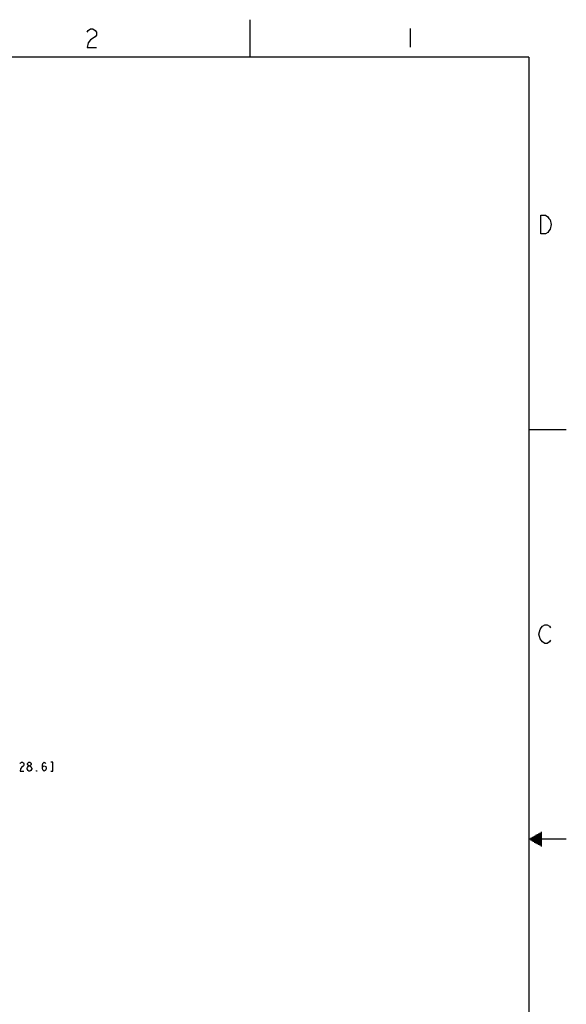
# Model space of a CAD drawing. Header units: inches. Extents: x 0 to 34, y 0 to 22.
# Tile 29 of 29: x 26.7 to 34, y 8.8 to 22. Entities that reach past the tile are written whole.
import ezdxf

# ---------------------------------------------------------------- set-up
doc = ezdxf.new("R2010")
doc.units = ezdxf.units.IN
doc.header["$LTSCALE"] = 1.87
doc.header["$MEASUREMENT"] = 0
doc.layers.get('0').update_dxf_attribs({"linetype": 'CONTINUOUS'})
doc.layers.add('DIMENSIONS', color=7, linetype='CONTINUOUS')

msp = doc.modelspace()

# ---------------------------------------------------------------- linework, layer by layer
at = {"color": 2, "linetype": 'CONTINUOUS'}
for p, q in [((29.75, 22), (29.75, 21.5)), ((31.903, 21.883), (31.903, 21.633)), ((33.5, 16.5), (34, 16.5)), ((34, 11), (33.5, 11)), ((33.517, 11.01), (33.67, 11.01)), ((33.517, 10.99), (33.67, 10.99)), ((33.535, 11.02), (33.67, 11.02)), ((33.535, 10.98), (33.67, 10.98)), ((33.552, 11.03), (33.67, 11.03)), ((33.569, 11.04), (33.67, 11.04)), ((33.587, 11.05), (33.67, 11.05)), ((33.604, 11.06), (33.67, 11.06)), ((33.621, 11.07), (33.67, 11.07)), ((33.639, 11.08), (33.67, 11.08)), ((33.656, 11.09), (33.67, 11.09)), ((33.552, 10.97), (33.67, 10.97)), ((33.569, 10.96), (33.67, 10.96)), ((33.587, 10.95), (33.67, 10.95)), ((33.604, 10.94), (33.67, 10.94)), ((33.621, 10.93), (33.67, 10.93)), ((33.639, 10.92), (33.67, 10.92)), ((33.656, 10.91), (33.67, 10.91))]:
    msp.add_line(p, q, dxfattribs=at)
for points in [[(27.565, 21.834), (27.581, 21.855), (27.612, 21.876), (27.643, 21.876), (27.674, 21.855), (27.69, 21.834), (27.69, 21.793), (27.674, 21.772)], [(27.674, 21.772), (27.612, 21.73), (27.581, 21.689), (27.565, 21.626), (27.69, 21.626)], [(33.657, 19.374), (33.72, 19.374), (33.751, 19.353), (33.767, 19.332), (33.782, 19.311), (33.798, 19.249), (33.782, 19.186), (33.767, 19.165), (33.751, 19.144), (33.72, 19.124), (33.657, 19.124), (33.657, 19.374)], [(33.788, 13.668), (33.772, 13.648), (33.741, 13.627), (33.71, 13.627), (33.679, 13.648), (33.663, 13.668), (33.647, 13.689), (33.632, 13.752), (33.647, 13.814), (33.663, 13.835), (33.679, 13.856), (33.71, 13.877), (33.741, 13.877), (33.772, 13.856), (33.788, 13.835)]]:
    msp.add_lwpolyline(points, dxfattribs=at)
at = {"color": 7, "linetype": 'CONTINUOUS', "const_width": 0.02}
for points in [[(33.5, 21.5), (0.5, 21.5)], [(33.5, 0.5), (33.5, 21.5)]]:
    msp.add_lwpolyline(points, dxfattribs=at)
at = {"layer": 'DIMENSIONS', "color": 2, "linetype": 'CONTINUOUS'}
msp.add_line((26.784, 11.909), (26.772, 11.92), dxfattribs=at)
for points in [[(26.665, 12.014), (26.672, 12.024), (26.684, 12.034), (26.697, 12.034), (26.709, 12.024), (26.715, 12.014), (26.715, 11.993), (26.709, 11.982)], [(26.784, 11.982), (26.772, 11.993), (26.765, 12.003), (26.765, 12.014), (26.772, 12.024), (26.784, 12.034), (26.797, 12.034), (26.809, 12.024), (26.815, 12.014), (26.815, 12.003), (26.809, 11.993), (26.797, 11.982)], [(26.965, 11.951), (26.972, 11.972), (26.99, 11.982), (27.009, 11.972), (27.015, 11.951), (27.009, 11.93), (27.003, 11.92), (26.99, 11.909), (26.978, 11.92), (26.972, 11.93), (26.965, 11.951), (26.965, 11.993), (26.972, 12.014), (26.978, 12.024), (26.99, 12.034), (27.003, 12.024), (27.009, 12.014)], [(27.078, 11.909), (27.103, 11.909), (27.103, 12.034), (27.078, 12.034)], [(26.709, 11.982), (26.684, 11.962), (26.672, 11.941), (26.665, 11.909), (26.715, 11.909)], [(26.772, 11.92), (26.759, 11.941), (26.759, 11.951), (26.765, 11.962), (26.772, 11.972), (26.784, 11.982), (26.797, 11.982), (26.809, 11.972), (26.815, 11.962), (26.822, 11.951), (26.822, 11.941)], [(26.822, 11.941), (26.809, 11.92), (26.797, 11.909), (26.784, 11.909)], [(26.89, 11.909), (26.884, 11.909), (26.884, 11.92), (26.89, 11.909)]]:
    msp.add_lwpolyline(points, dxfattribs=at)

doc.saveas('drawing.dxf')
